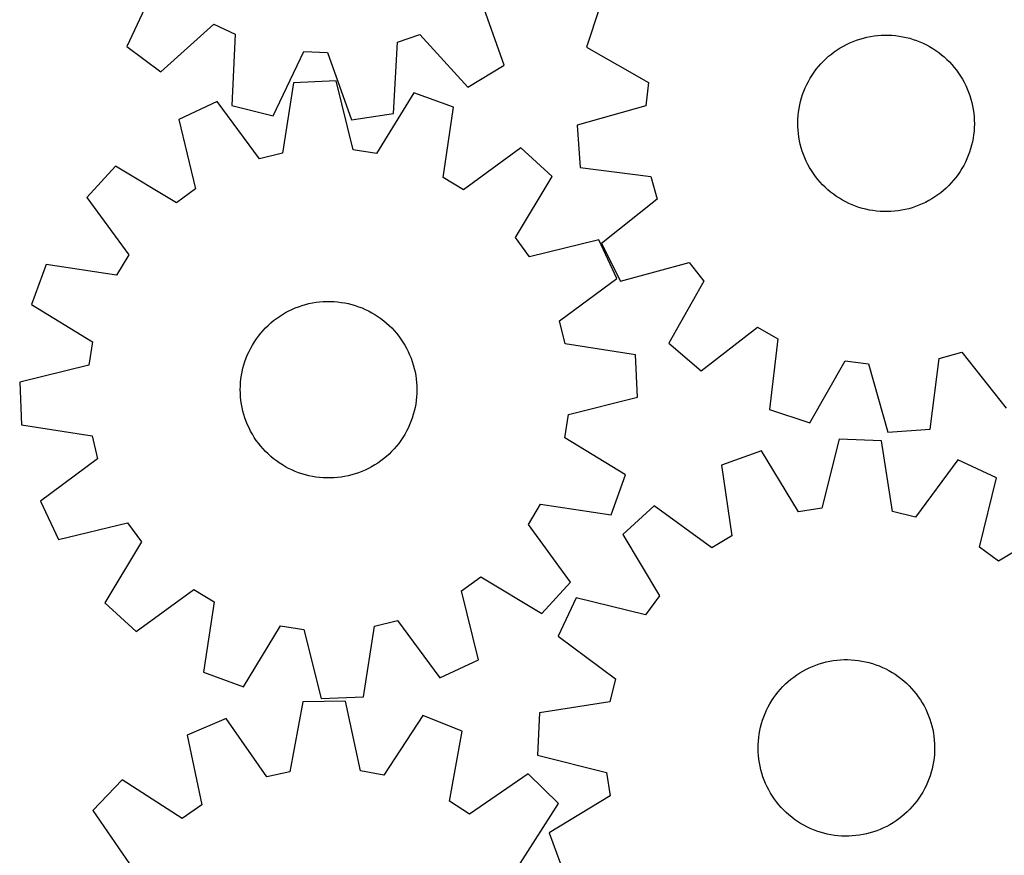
# Model space of a CAD drawing. Header units: millimetres. Extents: x 7 to 1243, y 7 to 1501.
# Tile 10 of 28: x 7 to 275, y 602 to 829. Entities that reach past the tile are written whole.
import ezdxf

# ---------------------------------------------------------------- set-up
doc = ezdxf.new("R2010")
doc.units = ezdxf.units.MM
doc.layers.add('CUT', color=7, linetype='CONTINUOUS', true_color=0x000000)

msp = doc.modelspace()

# ---------------------------------------------------------------- linework, layer by layer
at = {"layer": 'CUT'}
for p, q in [((44.280921, 839.338916), (36.043252, 821.800865)), ((138.623118, 816.681304), (132.172614, 834.952412)), ((164.652716, 832.544306), (161.048534, 821.585504)), ((45.30391, 814.9215), (59.715713, 827.873039)), ((59.715713, 827.873039), (65.526064, 825.119405)), ((65.526064, 825.119405), (64.626971, 805.763939)), ((109.617234, 822.9189), (115.672886, 825.080325)), ((115.672886, 825.080325), (128.723512, 810.75819)), ((237.257615, 824.313329), (238.217616, 824.505927)), ((238.217616, 824.505927), (239.184673, 824.659208)), ((239.184673, 824.659208), (240.157178, 824.772917)), ((240.157178, 824.772917), (241.133511, 824.846864)), ((241.133511, 824.846864), (242.112048, 824.880926)), ((242.112048, 824.880926), (243.09116, 824.875047)), ((243.09116, 824.875047), (244.069218, 824.829236)), ((244.069218, 824.829236), (245.044593, 824.743569)), ((245.044593, 824.743569), (246.015662, 824.61819)), ((246.015662, 824.61819), (246.980809, 824.453306)), ((246.980809, 824.453306), (247.938427, 824.249193)), ((36.043252, 821.800865), (45.30391, 814.9215)), ((108.584672, 803.570096), (109.617234, 822.9189)), ((230.019716, 821.40903), (230.867278, 821.899269)), ((230.867278, 821.899269), (231.73413, 822.35453)), ((231.73413, 822.35453), (232.618831, 822.774053)), ((232.618831, 822.774053), (233.519907, 823.157142)), ((233.519907, 823.157142), (234.435859, 823.503159)), ((234.435859, 823.503159), (235.365162, 823.811527)), ((235.365162, 823.811527), (236.306269, 824.081734)), ((236.306269, 824.081734), (237.257615, 824.313329)), ((247.938427, 824.249193), (248.886923, 824.006189)), ((248.886923, 824.006189), (249.824718, 823.7247)), ((249.824718, 823.7247), (250.750251, 823.405194)), ((250.750251, 823.405194), (251.661981, 823.048203)), ((251.661981, 823.048203), (252.558392, 822.654321)), ((252.558392, 822.654321), (253.43799, 822.224203)), ((253.43799, 822.224203), (254.299313, 821.758565)), ((254.299313, 821.758565), (255.140926, 821.258183)), ((75.815324, 802.952135), (84.173753, 820.432955)), ((84.173753, 820.432955), (90.595589, 820.112454)), ((90.595589, 820.112454), (97.171951, 801.886267)), ((161.048534, 821.585504), (177.887329, 811.999192)), ((226.11939, 818.46367), (226.850061, 819.115449)), ((226.850061, 819.115449), (227.606708, 819.736882)), ((227.606708, 819.736882), (228.388073, 820.326936)), ((228.388073, 820.326936), (229.192856, 820.884628)), ((229.192856, 820.884628), (230.019716, 821.40903)), ((255.140926, 821.258183), (255.961429, 820.723889)), ((255.961429, 820.723889), (256.759456, 820.156572)), ((256.759456, 820.156572), (257.533679, 819.557178)), ((257.533679, 819.557178), (258.282809, 818.926702)), ((128.723512, 810.75819), (138.623118, 816.681304)), ((224.095174, 816.33735), (224.7408, 817.073464)), ((224.7408, 817.073464), (225.415913, 817.78263)), ((225.415913, 817.78263), (226.11939, 818.46367)), ((258.282809, 818.926702), (259.0056, 818.266195)), ((259.0056, 818.266195), (259.700847, 817.576757)), ((259.700847, 817.576757), (260.367395, 816.859534)), ((260.367395, 816.859534), (261.004134, 816.11572)), ((221.828269, 813.148562), (222.345714, 813.979793)), ((222.345714, 813.979793), (222.896634, 814.789227)), ((222.896634, 814.789227), (223.480111, 815.575515)), ((223.480111, 815.575515), (224.095174, 816.33735)), ((261.004134, 816.11572), (261.610004, 815.346554)), ((261.610004, 815.346554), (262.183996, 814.553315)), ((262.183996, 814.553315), (262.725156, 813.737324)), ((262.725156, 813.737324), (263.232582, 812.899938)), ((81.395479, 811.931564), (78.403129, 792.787681)), ((92.920201, 812.447572), (81.395479, 811.931564)), ((97.611446, 793.647715), (92.920201, 812.447572)), ((177.887329, 811.999192), (177.108715, 805.61668)), ((220.485101, 810.538086), (220.897187, 811.426275)), ((220.897187, 811.426275), (221.345158, 812.296917)), ((221.345158, 812.296917), (221.828269, 813.148562)), ((263.232582, 812.899938), (263.70543, 812.042553)), ((263.70543, 812.042553), (264.142913, 811.166594)), ((264.142913, 811.166594), (264.544303, 810.27352)), ((114.058142, 809.218167), (103.967524, 792.676648)), ((124.903064, 805.284576), (114.058142, 809.218167)), ((219.470707, 807.783147), (219.771267, 808.715005)), ((219.771267, 808.715005), (220.109586, 809.633827)), ((220.109586, 809.633827), (220.485101, 810.538086)), ((264.544303, 810.27352), (264.908932, 809.364817)), ((264.908932, 809.364817), (265.236192, 808.441998)), ((265.236192, 808.441998), (265.525539, 807.506598)), ((60.630729, 806.826005), (50.180742, 801.938956)), ((72.159268, 791.252464), (60.630729, 806.826005)), ((64.626971, 805.763939), (75.815324, 802.952135)), ((218.800265, 804.924967), (218.984801, 805.88655)), ((218.984801, 805.88655), (219.208406, 806.839805)), ((219.208406, 806.839805), (219.470707, 807.783147)), ((265.525539, 807.506598), (265.776493, 806.560174)), ((265.776493, 806.560174), (265.988634, 805.604302)), ((97.171951, 801.886267), (108.584672, 803.570096)), ((122.042816, 786.120511), (124.903064, 805.284576)), ((177.108715, 805.61668), (158.459155, 800.359654)), ((218.549558, 802.983233), (218.655103, 803.956657)), ((218.655103, 803.956657), (218.800265, 804.924967)), ((265.988634, 805.604302), (266.161609, 804.640572)), ((266.161609, 804.640572), (266.295132, 803.67059)), ((266.295132, 803.67059), (266.388979, 802.695968)), ((50.180742, 801.938956), (54.742217, 783.107191)), ((158.459155, 800.359654), (159.323076, 788.85578)), ((218.457955, 801.027525), (218.483805, 802.006313)), ((218.472049, 800.048497), (218.457955, 801.027525)), ((218.483805, 802.006313), (218.549558, 802.983233)), ((266.388979, 802.695968), (266.442995, 801.718329)), ((266.45709, 800.739301), (266.431239, 799.760512)), ((266.442995, 801.718329), (266.45709, 800.739301)), ((218.526065, 799.070858), (218.472049, 800.048497)), ((218.619912, 798.096236), (218.526065, 799.070858)), ((218.753435, 797.126253), (218.619912, 798.096236)), ((266.259942, 797.810168), (266.11478, 796.841859)), ((266.365486, 798.783593), (266.259942, 797.810168)), ((266.431239, 799.760512), (266.365486, 798.783593)), ((218.926411, 796.162524), (218.753435, 797.126253)), ((219.138552, 795.206651), (218.926411, 796.162524)), ((219.389505, 794.260228), (219.138552, 795.206651)), ((265.930243, 795.880276), (265.706638, 794.92702)), ((266.11478, 796.841859), (265.930243, 795.880276)), ((78.403129, 792.787681), (72.159268, 791.252464)), ((103.967524, 792.676648), (97.611446, 793.647715)), ((143.196135, 794.211855), (127.543454, 782.790997)), ((151.710217, 786.42752), (143.196135, 794.211855)), ((219.678852, 793.324828), (219.389505, 794.260228)), ((220.006113, 792.402008), (219.678852, 793.324828)), ((220.370741, 791.493305), (220.006113, 792.402008)), ((265.143777, 793.051821), (264.805458, 792.132998)), ((265.444337, 793.983679), (265.143777, 793.051821)), ((265.706638, 794.92702), (265.444337, 793.983679)), ((220.772131, 790.600231), (220.370741, 791.493305)), ((221.209614, 789.724273), (220.772131, 790.600231)), ((221.682462, 788.866887), (221.209614, 789.724273)), ((264.017857, 790.34055), (263.569886, 789.469908)), ((264.429943, 791.22874), (264.017857, 790.34055)), ((264.805458, 792.132998), (264.429943, 791.22874)), ((32.950426, 789.275709), (25.166091, 780.761627)), ((49.561144, 779.299414), (32.950426, 789.275709)), ((159.323076, 788.85578), (178.548618, 786.44311)), ((222.189888, 788.029502), (221.682462, 788.866887)), ((222.731048, 787.213511), (222.189888, 788.029502)), ((223.30504, 786.420272), (222.731048, 787.213511)), ((262.01841, 786.977599), (261.434933, 786.19131)), ((262.56933, 787.787032), (262.01841, 786.977599)), ((263.086776, 788.618263), (262.56933, 787.787032)), ((263.569886, 789.469908), (263.086776, 788.618263)), ((127.543454, 782.790997), (122.042816, 786.120511)), ((141.733922, 769.816802), (151.710217, 786.42752)), ((178.548618, 786.44311), (180.271754, 780.248476)), ((223.91091, 785.651105), (223.30504, 786.420272)), ((224.547649, 784.907292), (223.91091, 785.651105)), ((225.214197, 784.190069), (224.547649, 784.907292)), ((260.174245, 784.693362), (259.499131, 783.984195)), ((260.81987, 785.429475), (260.174245, 784.693362)), ((261.434933, 786.19131), (260.81987, 785.429475)), ((54.742217, 783.107191), (49.561144, 779.299414)), ((225.909445, 783.50063), (225.214197, 784.190069)), ((226.632235, 782.840123), (225.909445, 783.50063)), ((227.381365, 782.209648), (226.632235, 782.840123)), ((228.155588, 781.610253), (227.381365, 782.209648)), ((228.953615, 781.042937), (228.155588, 781.610253)), ((257.308336, 782.029943), (256.526971, 781.439889)), ((258.064984, 782.651377), (257.308336, 782.029943)), ((258.795654, 783.303156), (258.064984, 782.651377)), ((259.499131, 783.984195), (258.795654, 783.303156)), ((25.166091, 780.761627), (36.586949, 765.108946)), ((180.271754, 780.248476), (165.053584, 768.254739)), ((229.774118, 780.508643), (228.953615, 781.042937)), ((230.615731, 780.00826), (229.774118, 780.508643)), ((231.477054, 779.542623), (230.615731, 780.00826)), ((232.356653, 779.112505), (231.477054, 779.542623)), ((233.253063, 778.718622), (232.356653, 779.112505)), ((252.296214, 778.992772), (251.395138, 778.609683)), ((253.180914, 779.412296), (252.296214, 778.992772)), ((254.047767, 779.867556), (253.180914, 779.412296)), ((254.895328, 780.357795), (254.047767, 779.867556)), ((255.722189, 780.882197), (254.895328, 780.357795)), ((256.526971, 781.439889), (255.722189, 780.882197)), ((234.164794, 778.361631), (233.253063, 778.718622)), ((235.090326, 778.042125), (234.164794, 778.361631)), ((236.028121, 777.760636), (235.090326, 778.042125)), ((236.976617, 777.517633), (236.028121, 777.760636)), ((237.934235, 777.313519), (236.976617, 777.517633)), ((238.899382, 777.148636), (237.934235, 777.313519)), ((239.870451, 777.023256), (238.899382, 777.148636)), ((240.845826, 776.93759), (239.870451, 777.023256)), ((241.823884, 776.891779), (240.845826, 776.93759)), ((242.802996, 776.885899), (241.823884, 776.891779)), ((243.781533, 776.919961), (242.802996, 776.885899)), ((244.757867, 776.993908), (243.781533, 776.919961)), ((245.730371, 777.107617), (244.757867, 776.993908)), ((246.697429, 777.260898), (245.730371, 777.107617)), ((247.657429, 777.453497), (246.697429, 777.260898)), ((248.608775, 777.685092), (247.657429, 777.453497)), ((249.549883, 777.955299), (248.608775, 777.685092)), ((250.479186, 778.263667), (249.549883, 777.955299)), ((251.395138, 778.609683), (250.479186, 778.263667)), ((145.541699, 764.635728), (141.733922, 769.816802)), ((164.373464, 769.197204), (145.541699, 764.635728)), ((169.260513, 758.747217), (164.373464, 769.197204)), ((165.053584, 768.254739), (170.254085, 757.957154)), ((36.586949, 765.108946), (33.257435, 759.608308)), ((170.254085, 757.957154), (188.939458, 763.085434)), ((188.939458, 763.085434), (192.902012, 758.021754)), ((14.093369, 762.468556), (10.159779, 751.623634)), ((33.257435, 759.608308), (14.093369, 762.468556)), ((153.686972, 747.218678), (169.260513, 758.747217)), ((192.902012, 758.021754), (183.43206, 741.117244)), ((86.53678, 752.070616), (87.502982, 752.2292)), ((87.502982, 752.2292), (88.474849, 752.348243)), ((88.474849, 752.348243), (89.450762, 752.427545)), ((89.450762, 752.427545), (90.429097, 752.466976)), ((90.429097, 752.466976), (91.408227, 752.466468)), ((91.408227, 752.466468), (92.386521, 752.426024)), ((92.386521, 752.426024), (93.362351, 752.34571)), ((93.362351, 752.34571), (94.334094, 752.22566)), ((94.334094, 752.22566), (95.300131, 752.066074)), ((10.159779, 751.623634), (26.701298, 741.533016)), ((79.200854, 749.42367), (80.065196, 749.883679)), ((80.065196, 749.883679), (80.947582, 750.308051)), ((80.947582, 750.308051), (81.846542, 750.696078)), ((81.846542, 750.696078), (82.760582, 751.047114)), ((82.760582, 751.047114), (83.688179, 751.360576)), ((83.688179, 751.360576), (84.62779, 751.635942)), ((84.62779, 751.635942), (85.577851, 751.872753)), ((85.577851, 751.872753), (86.53678, 752.070616)), ((95.300131, 752.066074), (96.258854, 751.867218)), ((96.258854, 751.867218), (97.208669, 751.629422)), ((97.208669, 751.629422), (98.147994, 751.353083)), ((98.147994, 751.353083), (99.075266, 751.038659)), ((99.075266, 751.038659), (99.988941, 750.686676)), ((99.988941, 750.686676), (100.8875, 750.297717)), ((100.8875, 750.297717), (101.769445, 749.872432)), ((101.769445, 749.872432), (102.633309, 749.411527)), ((75.198971, 746.617851), (75.952198, 747.243427)), ((75.952198, 747.243427), (76.730314, 747.837759)), ((76.730314, 747.837759), (77.532025, 748.399858)), ((77.532025, 748.399858), (78.355995, 748.928788)), ((78.355995, 748.928788), (79.200854, 749.42367)), ((102.633309, 749.411527), (103.477655, 748.915769)), ((103.477655, 748.915769), (104.301077, 748.385985)), ((104.301077, 748.385985), (105.102204, 747.823055)), ((105.102204, 747.823055), (105.879704, 747.227917)), ((105.879704, 747.227917), (106.632282, 746.601561)), ((155.222189, 740.974817), (153.686972, 747.218678)), ((72.459368, 743.82468), (73.100945, 744.564324)), ((73.100945, 744.564324), (73.772157, 745.277184)), ((73.772157, 745.277184), (74.471888, 745.962073)), ((74.471888, 745.962073), (75.198971, 746.617851)), ((106.632282, 746.601561), (107.358686, 745.94503)), ((107.358686, 745.94503), (108.057705, 745.259416)), ((108.057705, 745.259416), (108.728178, 744.545861)), ((108.728178, 744.545861), (109.368988, 743.805552)), ((192.177412, 733.593662), (207.477938, 745.482157)), ((207.477938, 745.482157), (213.076647, 742.320331)), ((26.701298, 741.533016), (25.730231, 735.176938)), ((70.209992, 740.623503), (70.722869, 741.45756)), ((70.722869, 741.45756), (71.26934, 742.270004)), ((71.26934, 742.270004), (71.848494, 743.059482)), ((71.848494, 743.059482), (72.459368, 743.82468)), ((109.368988, 743.805552), (109.979069, 743.039721)), ((109.979069, 743.039721), (110.557405, 742.249643)), ((110.557405, 742.249643), (111.103033, 741.436634)), ((213.076647, 742.320331), (210.796629, 723.078607)), ((68.881167, 738.005696), (69.288373, 738.896133)), ((69.288373, 738.896133), (69.731561, 739.76922)), ((69.731561, 739.76922), (70.209992, 740.623503)), ((111.103033, 741.436634), (111.615046, 740.602045)), ((111.615046, 740.602045), (112.092591, 739.747267)), ((112.092591, 739.747267), (112.534873, 738.873721)), ((112.534873, 738.873721), (112.941157, 737.982863)), ((174.366072, 737.982466), (155.222189, 740.974817)), ((183.43206, 741.117244), (192.177412, 733.593662)), ((67.881903, 735.245233), (68.177346, 736.178726)), ((68.177346, 736.178726), (68.510619, 737.099391)), ((68.510619, 737.099391), (68.881167, 738.005696)), ((112.941157, 737.982863), (113.310766, 737.076174)), ((113.310766, 737.076174), (113.643084, 736.155164)), ((113.643084, 736.155164), (113.937559, 735.221366)), ((174.88208, 726.457745), (174.366072, 737.982466)), ((221.75543, 719.474424), (231.341743, 736.313219)), ((231.341743, 736.313219), (237.724255, 735.534606)), ((254.485154, 717.748967), (256.897825, 736.974508)), ((256.897825, 736.974508), (263.092459, 738.697644)), ((263.092459, 738.697644), (275.086196, 723.479474)), ((25.730231, 735.176938), (6.930374, 730.485693)), ((67.40641, 733.345999), (67.624781, 734.300467)), ((67.624781, 734.300467), (67.881903, 735.245233)), ((113.937559, 735.221366), (114.193701, 734.276333)), ((114.193701, 734.276333), (114.411083, 733.321639)), ((237.724255, 735.534606), (242.981281, 716.885046)), ((66.987102, 730.440338), (67.087305, 731.414327)), ((67.087305, 731.414327), (67.227152, 732.383418)), ((67.227152, 732.383418), (67.40641, 733.345999)), ((114.411083, 733.321639), (114.589344, 732.358873)), ((114.589344, 732.358873), (114.728186, 731.389638)), ((114.728186, 731.389638), (114.827379, 730.415545)), ((6.930374, 730.485693), (7.446382, 718.960972)), ((66.90623, 728.484157), (66.92671, 729.463072)), ((66.925696, 727.50522), (66.90623, 728.484157)), ((66.92671, 729.463072), (66.987102, 730.440338)), ((114.827379, 730.415545), (114.886758, 729.438218)), ((114.906224, 728.459281), (114.885744, 727.480366)), ((114.886758, 729.438218), (114.906224, 728.459281)), ((66.985074, 726.527893), (66.925696, 727.50522)), ((67.084267, 725.5538), (66.985074, 726.527893)), ((67.22311, 724.584565), (67.084267, 725.5538)), ((114.725149, 725.529111), (114.585302, 724.56002)), ((114.825352, 726.5031), (114.725149, 725.529111)), ((114.885744, 727.480366), (114.825352, 726.5031)), ((156.082223, 721.7665), (174.88208, 726.457745)), ((67.401371, 723.621799), (67.22311, 724.584565)), ((67.618753, 722.667105), (67.401371, 723.621799)), ((114.406044, 723.597439), (114.187672, 722.642971)), ((114.585302, 724.56002), (114.406044, 723.597439)), ((210.796629, 723.078607), (221.75543, 719.474424)), ((67.874895, 721.722072), (67.618753, 722.667105)), ((68.16937, 720.788274), (67.874895, 721.722072)), ((68.501688, 719.867264), (68.16937, 720.788274)), ((113.635108, 720.764712), (113.301835, 719.844047)), ((113.930551, 721.698205), (113.635108, 720.764712)), ((114.187672, 722.642971), (113.930551, 721.698205)), ((155.111156, 715.410422), (156.082223, 721.7665)), ((7.446382, 718.960972), (26.590265, 715.968621)), ((68.871297, 718.960575), (68.501688, 719.867264)), ((69.277581, 718.069717), (68.871297, 718.960575)), ((69.719863, 717.196171), (69.277581, 718.069717)), ((112.52408, 718.047305), (112.080893, 717.174218)), ((112.931287, 718.937742), (112.52408, 718.047305)), ((113.301835, 719.844047), (112.931287, 718.937742)), ((242.981281, 716.885046), (254.485154, 717.748967)), ((26.590265, 715.968621), (28.125482, 709.72476)), ((70.197408, 716.341393), (69.719863, 717.196171)), ((70.709421, 715.506804), (70.197408, 716.341393)), ((71.255049, 714.693795), (70.709421, 715.506804)), ((71.833385, 713.903717), (71.255049, 714.693795)), ((111.089585, 715.485878), (110.543114, 714.673434)), ((111.602462, 716.319935), (111.089585, 715.485878)), ((112.080893, 717.174218), (111.602462, 716.319935)), ((171.652675, 705.319804), (155.111156, 715.410422)), ((229.715761, 715.069879), (225.010544, 696.273514)), ((241.240096, 714.545305), (229.715761, 715.069879)), ((72.443465, 713.137886), (71.833385, 713.903717)), ((73.084275, 712.397577), (72.443465, 713.137886)), ((73.754748, 711.684022), (73.084275, 712.397577)), ((108.711509, 712.379114), (108.040296, 711.666254)), ((109.353086, 713.118758), (108.711509, 712.379114)), ((109.96396, 713.883956), (109.353086, 713.118758)), ((110.543114, 714.673434), (109.96396, 713.883956)), ((244.218217, 695.399203), (241.240096, 714.545305)), ((28.125482, 709.72476), (12.551941, 698.196221)), ((74.453768, 710.998408), (73.754748, 711.684022)), ((75.180172, 710.341877), (74.453768, 710.998408)), ((75.93275, 709.715521), (75.180172, 710.341877)), ((76.710249, 709.120383), (75.93275, 709.715521)), ((105.860256, 709.700011), (105.08214, 709.105679)), ((106.613483, 710.325587), (105.860256, 709.700011)), ((107.340566, 710.981365), (106.613483, 710.325587)), ((108.040296, 711.666254), (107.340566, 710.981365)), ((208.575426, 711.856186), (197.727583, 707.930657)), ((218.653747, 695.307172), (208.575426, 711.856186)), ((262.001046, 709.424315), (250.460935, 693.859346)), ((272.447397, 704.529499), (262.001046, 709.424315)), ((77.511377, 708.557453), (76.710249, 709.120383)), ((78.334799, 708.027669), (77.511377, 708.557453)), ((79.179145, 707.531911), (78.334799, 708.027669)), ((80.043009, 707.071006), (79.179145, 707.531911)), ((80.924954, 706.645721), (80.043009, 707.071006)), ((101.747258, 707.059759), (100.864872, 706.635387)), ((102.611599, 707.519768), (101.747258, 707.059759)), ((103.456459, 708.01465), (102.611599, 707.519768)), ((104.280429, 708.54358), (103.456459, 708.01465)), ((105.08214, 709.105679), (104.280429, 708.54358)), ((197.727583, 707.930657), (200.573587, 688.764471)), ((81.823512, 706.256762), (80.924954, 706.645721)), ((82.737188, 705.904779), (81.823512, 706.256762)), ((83.66446, 705.590355), (82.737188, 705.904779)), ((84.603785, 705.314016), (83.66446, 705.590355)), ((85.553599, 705.07622), (84.603785, 705.314016)), ((86.512323, 704.877364), (85.553599, 705.07622)), ((87.47836, 704.717778), (86.512323, 704.877364)), ((88.450103, 704.597728), (87.47836, 704.717778)), ((89.425933, 704.517414), (88.450103, 704.597728)), ((90.404227, 704.47697), (89.425933, 704.517414)), ((91.383357, 704.476462), (90.404227, 704.47697)), ((92.361692, 704.515893), (91.383357, 704.476462)), ((93.337605, 704.595195), (92.361692, 704.515893)), ((94.309472, 704.714238), (93.337605, 704.595195)), ((95.275673, 704.872822), (94.309472, 704.714238)), ((96.234603, 705.070685), (95.275673, 704.872822)), ((97.184664, 705.307496), (96.234603, 705.070685)), ((98.124275, 705.582862), (97.184664, 705.307496)), ((99.051872, 705.896324), (98.124275, 705.582862)), ((99.965912, 706.24736), (99.051872, 705.896324)), ((100.864872, 706.635387), (99.965912, 706.24736)), ((167.719084, 694.474882), (171.652675, 705.319804)), ((267.871927, 685.70113), (272.447397, 704.529499)), ((12.551941, 698.196221), (17.43899, 687.746234)), ((145.225505, 691.834492), (148.555019, 697.33513)), ((148.555019, 697.33513), (167.719084, 694.474882)), ((179.426287, 696.871535), (170.906422, 689.09353)), ((195.070475, 685.439046), (179.426287, 696.871535)), ((225.010544, 696.273514), (218.653747, 695.307172)), ((250.460935, 693.859346), (244.218217, 695.399203)), ((17.43899, 687.746234), (36.270755, 692.30771)), ((36.270755, 692.30771), (40.078532, 687.126636)), ((156.646363, 676.181811), (145.225505, 691.834492)), ((289.668297, 691.853449), (273.050168, 681.889503)), ((170.906422, 689.09353), (180.870368, 672.475401)), ((200.573587, 688.764471), (195.070475, 685.439046)), ((40.078532, 687.126636), (30.102237, 670.515918)), ((273.050168, 681.889503), (267.871927, 685.70113)), ((127.070236, 673.836247), (132.251309, 677.644024)), ((132.251309, 677.644024), (148.862027, 667.667729)), ((148.862027, 667.667729), (156.646363, 676.181811)), ((38.616319, 662.731583), (54.269, 674.152441)), ((54.269, 674.152441), (59.769638, 670.822927)), ((131.631712, 655.004482), (127.070236, 673.836247)), ((158.230372, 671.872631), (153.335557, 661.42628)), ((177.058741, 667.29716), (158.230372, 671.872631)), ((180.870368, 672.475401), (177.058741, 667.29716)), ((30.102237, 670.515918), (38.616319, 662.731583)), ((59.769638, 670.822927), (56.90939, 651.658862)), ((67.754312, 647.725271), (77.84493, 664.26679)), ((77.84493, 664.26679), (84.201008, 663.295723)), ((100.416974, 645.011874), (103.409325, 664.155757)), ((103.409325, 664.155757), (109.653186, 665.690974)), ((109.653186, 665.690974), (121.181725, 650.117433)), ((84.201008, 663.295723), (88.892253, 644.495866)), ((153.335557, 661.42628), (168.900525, 649.886168)), ((121.181725, 650.117433), (131.631712, 655.004482)), ((221.563287, 652.861993), (222.459641, 653.256006)), ((222.459641, 653.256006), (223.371319, 653.613129)), ((223.371319, 653.613129), (224.296806, 653.93277)), ((224.296806, 653.93277), (225.234559, 654.214395)), ((225.234559, 654.214395), (226.18302, 654.457536)), ((226.18302, 654.457536), (227.140609, 654.661789)), ((227.140609, 654.661789), (228.105732, 654.826812)), ((228.105732, 654.826812), (229.076783, 654.952333)), ((229.076783, 654.952333), (230.052145, 655.038141)), ((230.052145, 655.038141), (231.030196, 655.084094)), ((231.030196, 655.084094), (232.009307, 655.090116)), ((232.009307, 655.090116), (232.987849, 655.056196)), ((232.987849, 655.056196), (233.964193, 654.982391)), ((233.964193, 654.982391), (234.936715, 654.868823)), ((234.936715, 654.868823), (235.903794, 654.715682)), ((235.903794, 654.715682), (236.863823, 654.523223)), ((236.863823, 654.523223), (237.815202, 654.291766)), ((237.815202, 654.291766), (238.756349, 654.021697)), ((238.756349, 654.021697), (239.685697, 653.713463)), ((239.685697, 653.713463), (240.601699, 653.36758)), ((240.601699, 653.36758), (241.502831, 652.984622)), ((56.90939, 651.658862), (67.754312, 647.725271)), ((217.362586, 650.363634), (218.16053, 650.931067)), ((218.16053, 650.931067), (218.980956, 651.46548)), ((218.980956, 651.46548), (219.822496, 651.965984)), ((219.822496, 651.965984), (220.683751, 652.431747)), ((220.683751, 652.431747), (221.563287, 652.861993)), ((241.502831, 652.984622), (242.387592, 652.565227)), ((242.387592, 652.565227), (243.254511, 652.110092)), ((243.254511, 652.110092), (244.102144, 651.619976)), ((244.102144, 651.619976), (244.92908, 651.095694)), ((244.92908, 651.095694), (245.733943, 650.538119)), ((245.733943, 650.538119), (246.515394, 649.948179)), ((168.900525, 649.886168), (167.360668, 643.64345)), ((213.755125, 647.066072), (214.421569, 647.783392)), ((214.421569, 647.783392), (215.116717, 648.472931)), ((215.116717, 648.472931), (215.839411, 649.133543)), ((215.839411, 649.133543), (216.58845, 649.764127)), ((216.58845, 649.764127), (217.362586, 650.363634)), ((246.515394, 649.948179), (247.272132, 649.326855)), ((247.272132, 649.326855), (248.002897, 648.675183)), ((248.002897, 648.675183), (248.706473, 647.994245)), ((248.706473, 647.994245), (249.38169, 647.285176)), ((211.93886, 644.759589), (212.512737, 645.552911)), ((212.512737, 645.552911), (213.118495, 646.322165)), ((213.118495, 646.322165), (213.755125, 647.066072)), ((249.38169, 647.285176), (250.027422, 646.549157)), ((250.027422, 646.549157), (250.642596, 645.787411)), ((250.642596, 645.787411), (251.226187, 645.001207)), ((83.924554, 643.595982), (80.362745, 624.549829)), ((95.459537, 643.768143), (83.924554, 643.595982)), ((88.892253, 644.495866), (100.416974, 645.011874)), ((99.588165, 624.836771), (95.459537, 643.768143)), ((167.360668, 643.64345), (148.214566, 640.665329)), ((210.41779, 642.248606), (210.890514, 643.10606)), ((210.890514, 643.10606), (211.397818, 643.943519)), ((211.397818, 643.943519), (211.93886, 644.759589)), ((251.226187, 645.001207), (251.777224, 644.191854)), ((251.777224, 644.191854), (252.294791, 643.360698)), ((252.294791, 643.360698), (252.778025, 642.509123)), ((252.778025, 642.509123), (253.226123, 641.638547)), ((116.491793, 639.909931), (105.912464, 623.676625)), ((127.214611, 635.65474), (116.491793, 639.909931)), ((148.214566, 640.665329), (147.689992, 629.140994)), ((209.214678, 639.570695), (209.579175, 640.479451)), ((209.579175, 640.479451), (209.980435, 641.372584)), ((209.980435, 641.372584), (210.41779, 642.248606)), ((253.226123, 641.638547), (253.638337, 640.750417)), ((253.638337, 640.750417), (254.013984, 639.846213)), ((254.013984, 639.846213), (254.352436, 638.927439)), ((63.016809, 639.111809), (52.425758, 634.538506)), ((74.075887, 623.20146), (63.016809, 639.111809)), ((208.347524, 636.765926), (208.59834, 637.712386)), ((208.59834, 637.712386), (208.887552, 638.647828)), ((208.887552, 638.647828), (209.214678, 639.570695)), ((254.352436, 638.927439), (254.653132, 637.995625)), ((254.653132, 637.995625), (254.915569, 637.052322)), ((52.425758, 634.538506), (56.423723, 615.57911)), ((123.784244, 616.584475), (127.214611, 635.65474)), ((207.829305, 633.876267), (207.962686, 634.846269)), ((207.962686, 634.846269), (208.135522, 635.810024)), ((208.135522, 635.810024), (208.347524, 636.765926)), ((254.915569, 637.052322), (255.139313, 636.099099)), ((255.139313, 636.099099), (255.323989, 635.137543)), ((255.323989, 635.137543), (255.469292, 634.169254)), ((207.667773, 630.944954), (207.681725, 631.923985)), ((207.681725, 631.923985), (207.735599, 632.901631)), ((207.735599, 632.901631), (207.829305, 633.876267)), ((255.469292, 634.169254), (255.574978, 633.195845)), ((255.574978, 633.195845), (255.640872, 632.218935)), ((255.640872, 632.218935), (255.666865, 631.240151)), ((147.689992, 629.140994), (166.486358, 624.435777)), ((207.693766, 629.966169), (207.667773, 630.944954)), ((207.75966, 628.989259), (207.693766, 629.966169)), ((255.599039, 629.283474), (255.505334, 628.308838)), ((255.652913, 630.26112), (255.599039, 629.283474)), ((255.666865, 631.240151), (255.652913, 630.26112)), ((207.865346, 628.01585), (207.75966, 628.989259)), ((208.010649, 627.047562), (207.865346, 628.01585)), ((208.195325, 626.086006), (208.010649, 627.047562)), ((255.199116, 626.375081), (254.987114, 625.419178)), ((255.371952, 627.338836), (255.199116, 626.375081)), ((255.505334, 628.308838), (255.371952, 627.338836)), ((80.362745, 624.549829), (74.075887, 623.20146)), ((105.912464, 623.676625), (99.588165, 624.836771)), ((145.169408, 624.041521), (129.183165, 613.092436)), ((153.447609, 616.006792), (145.169408, 624.041521)), ((166.486358, 624.435777), (167.4527, 618.07898)), ((208.419069, 625.132783), (208.195325, 626.086006)), ((208.681506, 624.189479), (208.419069, 625.132783)), ((208.982202, 623.257665), (208.681506, 624.189479)), ((254.736298, 624.472718), (254.447086, 623.537276)), ((254.987114, 625.419178), (254.736298, 624.472718)), ((34.825539, 622.394623), (26.79081, 614.116422)), ((51.131421, 611.927503), (34.825539, 622.394623)), ((209.320654, 622.338892), (208.982202, 623.257665)), ((209.696301, 621.434688), (209.320654, 622.338892)), ((210.108516, 620.546558), (209.696301, 621.434688)), ((253.755464, 621.705653), (253.354203, 620.812521)), ((254.11996, 622.614409), (253.755464, 621.705653)), ((254.447086, 623.537276), (254.11996, 622.614409)), ((210.556613, 619.675981), (210.108516, 620.546558)), ((211.039847, 618.824406), (210.556613, 619.675981)), ((211.557414, 617.993251), (211.039847, 618.824406)), ((252.444124, 619.079044), (251.93682, 618.241586)), ((252.916848, 619.936499), (252.444124, 619.079044)), ((253.354203, 620.812521), (252.916848, 619.936499)), ((129.183165, 613.092436), (123.784244, 616.584475)), ((142.980489, 599.70091), (153.447609, 616.006792)), ((167.4527, 618.07898), (150.903686, 608.000659)), ((212.108451, 617.183897), (211.557414, 617.993251)), ((212.692042, 616.397694), (212.108451, 617.183897)), ((213.307216, 615.635948), (212.692042, 616.397694)), ((250.216143, 615.862939), (249.579513, 615.119033)), ((250.821901, 616.632194), (250.216143, 615.862939)), ((251.395779, 617.425516), (250.821901, 616.632194)), ((251.93682, 618.241586), (251.395779, 617.425516)), ((26.79081, 614.116422), (37.739895, 598.130179)), ((56.423723, 615.57911), (51.131421, 611.927503)), ((213.952948, 614.899928), (213.307216, 615.635948)), ((214.628165, 614.19086), (213.952948, 614.899928)), ((215.331741, 613.509922), (214.628165, 614.19086)), ((216.062506, 612.858249), (215.331741, 613.509922)), ((247.495227, 613.051562), (246.746188, 612.420978)), ((248.217921, 613.712174), (247.495227, 613.051562)), ((248.913069, 614.401713), (248.217921, 613.712174)), ((249.579513, 615.119033), (248.913069, 614.401713)), ((216.819244, 612.236926), (216.062506, 612.858249)), ((217.600695, 611.646985), (216.819244, 612.236926)), ((218.405558, 611.08941), (217.600695, 611.646985)), ((219.232494, 610.565128), (218.405558, 611.08941)), ((220.080127, 610.075012), (219.232494, 610.565128)), ((244.353683, 610.719625), (243.512142, 610.21912)), ((245.174108, 611.254038), (244.353683, 610.719625)), ((245.972052, 611.82147), (245.174108, 611.254038)), ((246.746188, 612.420978), (245.972052, 611.82147)), ((150.903686, 608.000659), (154.829214, 597.152816)), ((220.947046, 609.619878), (220.080127, 610.075012)), ((221.831807, 609.200483), (220.947046, 609.619878)), ((222.732939, 608.817525), (221.831807, 609.200483)), ((223.648941, 608.471641), (222.732939, 608.817525)), ((224.578289, 608.163408), (223.648941, 608.471641)), ((225.519436, 607.893338), (224.578289, 608.163408)), ((226.470815, 607.661881), (225.519436, 607.893338)), ((227.430844, 607.469422), (226.470815, 607.661881)), ((237.151618, 607.727569), (236.194029, 607.523316)), ((238.100079, 607.97071), (237.151618, 607.727569)), ((239.037833, 608.252335), (238.100079, 607.97071)), ((239.963319, 608.571975), (239.037833, 608.252335)), ((240.874998, 608.929099), (239.963319, 608.571975)), ((241.771351, 609.323112), (240.874998, 608.929099)), ((242.650887, 609.753358), (241.771351, 609.323112)), ((243.512142, 610.21912), (242.650887, 609.753358)), ((228.397923, 607.316282), (227.430844, 607.469422)), ((229.370445, 607.202714), (228.397923, 607.316282)), ((230.346789, 607.128909), (229.370445, 607.202714)), ((231.325331, 607.094989), (230.346789, 607.128909)), ((232.304442, 607.101011), (231.325331, 607.094989)), ((233.282493, 607.146964), (232.304442, 607.101011)), ((234.257856, 607.232772), (233.282493, 607.146964)), ((235.228906, 607.358292), (234.257856, 607.232772)), ((236.194029, 607.523316), (235.228906, 607.358292))]:
    msp.add_line(p, q, dxfattribs=at)

doc.saveas('drawing.dxf')
